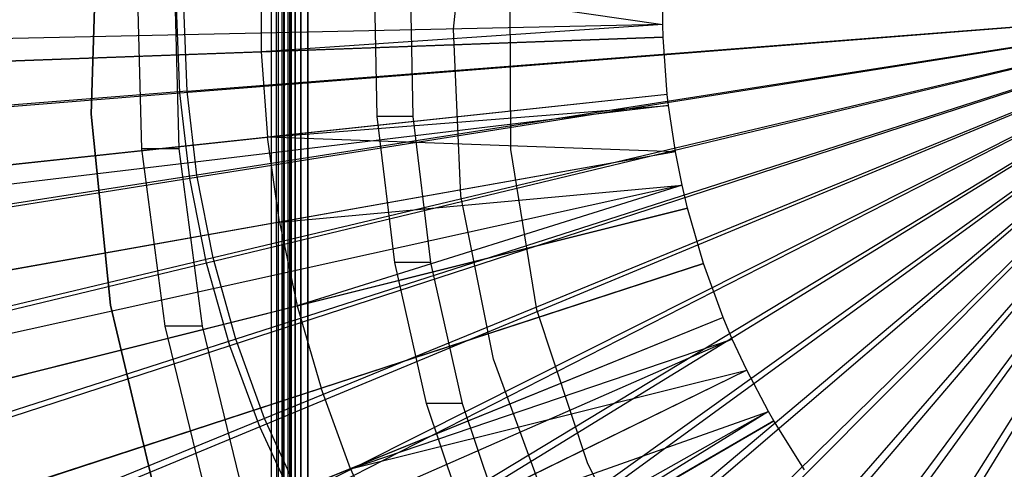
# Model space of a CAD drawing. Extents: x 0.05 to 6.09, y -3 to 3.03.
# Tile 47 of 124: x 2.78 to 2.99, y -0.09 to 0.01. Entities that reach past the tile are written whole.
import ezdxf

# ---------------------------------------------------------------- set-up
doc = ezdxf.new("R2010")
doc.units = 0
doc.header["$MEASUREMENT"] = 0
doc.layers.get('0').update_dxf_attribs({"color": 13, "linetype": 'CONTINUOUS'})

# ---------------------------------------------------------------- blocks, each defined once
blk = doc.blocks.new('PROFILE_SNOW_BALL_PLAFON_P')
at = {"color": 0}
for p, q in [((2.83595, 1.83555, 7.55367), (2.83477, -0.57438, 7.55211)), ((2.83595, 1.83555, 7.55367), (2.83477, -0.57438, 7.55211)), ((2.83527, 1.83479, 7.55259), (2.83477, -0.57438, 7.55211)), ((2.83527, 1.83479, 7.55259), (2.83477, -0.57438, 7.55211)), ((2.83595, -0.57571, 7.55367), (2.83595, 1.83555, 7.55367)), ((2.83595, 1.83555, 7.55367), (2.83625, -0.57605, 7.55519)), ((2.83595, 1.83555, 7.55367), (2.83625, -0.57605, 7.55519)), ((2.83595, -0.57571, 7.55367), (2.83595, 1.83555, 7.55367)), ((2.83625, -0.57605, 7.95874), (2.83625, 1.8359, 7.95874)), ((2.83625, -0.57605, 7.95874), (2.83625, 1.8359, 7.95874)), ((2.83625, 1.83589, 7.55512), (2.83625, -0.57605, 7.55519)), ((2.83625, 1.83589, 7.55512), (2.83625, -0.57605, 7.55519)), ((2.83655, -0.57605, 7.96024), (2.83655, 1.8359, 7.96024)), ((2.83655, -0.57605, 7.96024), (2.83655, 1.8359, 7.96024)), ((2.83741, -0.57605, 7.96152), (2.83741, 1.8359, 7.96152)), ((2.83741, -0.57605, 7.96152), (2.83741, 1.8359, 7.96152)), ((2.83868, -0.57605, 7.96237), (2.83868, 1.8359, 7.96237)), ((2.83868, -0.57605, 7.96237), (2.83868, 1.8359, 7.96237)), ((2.84019, 1.8359, 7.96267), (2.84019, -0.57605, 7.96267)), ((2.84019, 1.8359, 7.96267), (2.84019, -0.57605, 7.96267)), ((2.83402, 1.83337, 7.55164), (2.83367, -0.57312, 7.55149)), ((2.83402, 1.83337, 7.55164), (2.83367, -0.57312, 7.55149)), ((2.83477, -0.57438, 7.55211), (2.83402, 1.83337, 7.55164)), ((2.83477, -0.57438, 7.55211), (2.83402, 1.83337, 7.55164)), ((2.83232, -0.57156, 7.55126), (2.83232, 1.8314, 7.55126)), ((2.83232, 1.8314, 7.55126), (2.83367, -0.57312, 7.55149)), ((2.83232, 1.8314, 7.55126), (2.83367, -0.57312, 7.55149)), ((2.83232, -0.57156, 7.55126), (2.83232, 1.8314, 7.55126)), ((2.83625, -0.22796, 7.7544), (2.83625, 0.33109, 7.7544)), ((2.83625, 0.33109, 7.84102), (2.83625, -0.22796, 7.84102)), ((2.83625, 0.33109, 7.7111), (2.83625, -0.48387, 7.7111)), ((2.83625, -0.48387, 7.60637), (2.83625, 0.33109, 7.60637)), ((2.83625, -0.48387, 7.60637), (2.83625, 0.33109, 7.60637)), ((2.83625, 0.33109, 7.7111), (2.83625, -0.48387, 7.7111)), ((2.83625, -0.22796, 7.7544), (2.83625, 0.33109, 7.7544)), ((2.83625, 0.33109, 7.84102), (2.83625, -0.22796, 7.84102)), ((2.83655, 0.32959, 7.60788), (2.83655, -0.48236, 7.60788)), ((2.83655, 0.32959, 7.60788), (2.83655, -0.48236, 7.60788)), ((2.83655, -0.48236, 7.70959), (2.83655, 0.32959, 7.70959)), ((2.83655, -0.48236, 7.70959), (2.83655, 0.32959, 7.70959)), ((2.83655, 0.32959, 7.75591), (2.83655, -0.22645, 7.75591)), ((2.83655, 0.32959, 7.75591), (2.83655, -0.22645, 7.75591)), ((2.83655, -0.22645, 7.83951), (2.83655, 0.32959, 7.83951)), ((2.83655, -0.22645, 7.83951), (2.83655, 0.32959, 7.83951)), ((2.83741, 0.32831, 7.60916), (2.83741, -0.48108, 7.60916)), ((2.83741, 0.32831, 7.60916), (2.83741, -0.48108, 7.60916)), ((2.83741, -0.48108, 7.70831), (2.83741, 0.32831, 7.70831)), ((2.83741, -0.48108, 7.70831), (2.83741, 0.32831, 7.70831)), ((2.83741, 0.32831, 7.75719), (2.83741, -0.22518, 7.75719)), ((2.83741, 0.32831, 7.75719), (2.83741, -0.22518, 7.75719)), ((2.83741, -0.22518, 7.83824), (2.83741, 0.32831, 7.83824)), ((2.83741, -0.22518, 7.83824), (2.83741, 0.32831, 7.83824)), ((2.83868, 0.32746, 7.61001), (2.83868, -0.48023, 7.61001)), ((2.83868, 0.32746, 7.61001), (2.83868, -0.48023, 7.61001)), ((2.83868, -0.48023, 7.70746), (2.83868, 0.32746, 7.70746)), ((2.83868, -0.48023, 7.70746), (2.83868, 0.32746, 7.70746)), ((2.83868, 0.32746, 7.75804), (2.83868, -0.22432, 7.75804)), ((2.83868, 0.32746, 7.75804), (2.83868, -0.22432, 7.75804)), ((2.83868, -0.22432, 7.83738), (2.83868, 0.32746, 7.83738)), ((2.83868, -0.22432, 7.83738), (2.83868, 0.32746, 7.83738)), ((2.84019, 0.32716, 7.61031), (2.84019, -0.47993, 7.61031)), ((2.84019, -0.47993, 7.70716), (2.84019, 0.32716, 7.70716)), ((2.84019, 0.32716, 7.75834), (2.84019, -0.22402, 7.75834)), ((2.84019, -0.22402, 7.83708), (2.84019, 0.32716, 7.83708)), ((2.84019, 0.32716, 7.61031), (2.84019, -0.47993, 7.61031)), ((2.84019, -0.47993, 7.70716), (2.84019, 0.32716, 7.70716)), ((2.84019, 0.32716, 7.75834), (2.84019, -0.22402, 7.75834)), ((2.84019, -0.22402, 7.83708), (2.84019, 0.32716, 7.83708)), ((2.87181, 0.0075, 7.68511), (2.87572, 0.04346, 7.68511)), ((2.87181, 0.0075, 7.78354), (2.87572, 0.04346, 7.78354)), ((2.87181, 0.0075, 7.68511), (2.87572, 0.04346, 7.68511)), ((2.87181, 0.0075, 7.78354), (2.87572, 0.04346, 7.78354)), ((2.79314, -0.01093, 7.45283), (2.79445, 0.03071, 7.45283)), ((2.79445, 0.03071, 7.29535), (2.79314, -0.01093, 7.29535)), ((2.79445, 0.03071, 7.29535), (2.79314, -0.01093, 7.29535)), ((2.79314, -0.01093, 7.45283), (2.79445, 0.03071, 7.45283)), ((2.80415, -0.01847, 3.26889), (2.80312, 0.02042, 3.2689)), ((2.80415, -0.01847, 3.26889), (2.80312, 0.02042, 3.2689)), ((2.81115, 0.02042, 4.35155), (2.81218, -0.01847, 4.35154)), ((2.81115, 0.02042, 4.35155), (2.81218, -0.01847, 4.35154)), ((2.83004, 0.02116, 6.40534), (2.91727, 0.0085, 6.41976)), ((2.83004, 0.02116, 6.40534), (2.91727, 0.0085, 6.41976)), ((2.83004, 0.02116, 6.40534), (2.83007, 0.00257, 6.40534)), ((2.83004, 0.02116, 6.40534), (2.83007, 0.00257, 6.40534)), ((2.85525, -0.01147, 3.30789), (2.85462, 0.02039, 3.30789)), ((2.85525, -0.01147, 3.30789), (2.85462, 0.02039, 3.30789)), ((2.86235, 0.02039, 4.35117), (2.86299, -0.01147, 4.35117)), ((2.86235, 0.02039, 4.35117), (2.86299, -0.01147, 4.35117)), ((2.91727, 0.0085, 6.41976), (2.91733, 0.01827, 6.41976)), ((2.91727, 0.0085, 6.41976), (2.91733, 0.01827, 6.41976)), ((2.88427, -0.01864, 7.45283), (2.88411, 0.01657, 7.45283)), ((2.88427, -0.01864, 7.61031), (2.88411, 0.01657, 7.61031)), ((2.88427, -0.01864, 7.45283), (2.88411, 0.01657, 7.45283)), ((2.88427, -0.01864, 7.61031), (2.88411, 0.01657, 7.61031)), ((2.91727, 0.0085, 6.41976), (2.20915, -0.00657, 6.20847)), ((2.91727, 0.0085, 6.41976), (2.20915, -0.00657, 6.20847)), ((2.91727, 0.0085, 6.41976), (2.83007, 0.00257, 6.40534)), ((2.91727, 0.0085, 6.41976), (2.83007, 0.00257, 6.40534)), ((2.87343, -0.02863, 7.68511), (2.87181, 0.0075, 7.68511)), ((2.87343, -0.02863, 7.78354), (2.87181, 0.0075, 7.78354)), ((2.87181, 0.0075, 7.78354), (2.87181, 0.0075, 7.68511)), ((2.87343, -0.02863, 7.68511), (2.87181, 0.0075, 7.68511)), ((2.87181, 0.0075, 7.78354), (2.87181, 0.0075, 7.68511)), ((2.87343, -0.02863, 7.78354), (2.87181, 0.0075, 7.78354)), ((2.91735, 0.00576, 6.41976), (2.91727, 0.0085, 6.41976)), ((2.91735, 0.00576, 6.41976), (2.91727, 0.0085, 6.41976)), ((2.91735, 0.00576, 6.41976), (2.20955, -0.0201, 6.20847)), ((2.91735, 0.00576, 6.41976), (2.20955, -0.0201, 6.20847)), ((2.83007, 0.00257, 6.40534), (2.91735, 0.00576, 6.41976)), ((2.83007, 0.00257, 6.40534), (2.91735, 0.00576, 6.41976)), ((2.91824, -0.00671, 6.41975), (2.91735, 0.00576, 6.41976)), ((2.91824, -0.00671, 6.41975), (2.91735, 0.00576, 6.41976)), ((2.74376, -0.00058, 6.38807), (2.83007, 0.00257, 6.40534)), ((2.74376, -0.00058, 6.38807), (2.83007, 0.00257, 6.40534)), ((2.83007, 0.00257, 6.40534), (2.8314, -0.01597, 6.40533)), ((2.83007, 0.00257, 6.40534), (2.8314, -0.01597, 6.40533)), ((2.91824, -0.00671, 6.41975), (2.21396, -0.08177, 6.20843)), ((2.91824, -0.00671, 6.41975), (2.21396, -0.08177, 6.20843)), ((2.91824, -0.00671, 6.41975), (2.8314, -0.01597, 6.40533)), ((2.91824, -0.00671, 6.41975), (2.8314, -0.01597, 6.40533)), ((2.91851, -0.00904, 6.41975), (2.91824, -0.00671, 6.41975)), ((2.91851, -0.00904, 6.41975), (2.91824, -0.00671, 6.41975)), ((2.91851, -0.00904, 6.41975), (2.21527, -0.09329, 6.20842)), ((2.91851, -0.00904, 6.41975), (2.21527, -0.09329, 6.20842)), ((2.8314, -0.01597, 6.40533), (2.91851, -0.00904, 6.41975)), ((2.8314, -0.01597, 6.40533), (2.91851, -0.00904, 6.41975)), ((2.92001, -0.01909, 6.41974), (2.91851, -0.00904, 6.41975)), ((2.92001, -0.01909, 6.41974), (2.91851, -0.00904, 6.41975)), ((2.79733, -0.05238, 7.45283), (2.79314, -0.01093, 7.45283)), ((2.79314, -0.01093, 7.45283), (2.79314, -0.01093, 7.29535)), ((2.79314, -0.01093, 7.29535), (2.79733, -0.05238, 7.29535)), ((2.79314, -0.01093, 7.45283), (2.79314, -0.01093, 7.29535)), ((2.79314, -0.01093, 7.29535), (2.79733, -0.05238, 7.29535)), ((2.79733, -0.05238, 7.45283), (2.79314, -0.01093, 7.45283)), ((2.86299, -0.01147, 4.35117), (2.85525, -0.01147, 3.30789)), ((2.85909, -0.04315, 3.30786), (2.85525, -0.01147, 3.30789)), ((2.86299, -0.01147, 4.35117), (2.85525, -0.01147, 3.30789)), ((2.85909, -0.04315, 3.30786), (2.85525, -0.01147, 3.30789)), ((2.86299, -0.01147, 4.35117), (2.86682, -0.04315, 4.35114)), ((2.86299, -0.01147, 4.35117), (2.86682, -0.04315, 4.35114)), ((2.74551, -0.02513, 6.38806), (2.8314, -0.01597, 6.40533)), ((2.74551, -0.02513, 6.38806), (2.8314, -0.01597, 6.40533)), ((2.83402, -0.03438, 6.40531), (2.8314, -0.01597, 6.40533)), ((2.83402, -0.03438, 6.40531), (2.8314, -0.01597, 6.40533)), ((2.92001, -0.01909, 6.41974), (2.8314, -0.01597, 6.40533)), ((2.92001, -0.01909, 6.41974), (2.8314, -0.01597, 6.40533)), ((2.92001, -0.01909, 6.41974), (2.22267, -0.14298, 6.20837)), ((2.92001, -0.01909, 6.41974), (2.22267, -0.14298, 6.20837)), ((2.80925, -0.05691, 3.26886), (2.80415, -0.01847, 3.26889)), ((2.81218, -0.01847, 4.35154), (2.80415, -0.01847, 3.26889)), ((2.80925, -0.05691, 3.26886), (2.80415, -0.01847, 3.26889)), ((2.81218, -0.01847, 4.35154), (2.80415, -0.01847, 3.26889)), ((2.81218, -0.01847, 4.35154), (2.81728, -0.05691, 4.3515)), ((2.81218, -0.01847, 4.35154), (2.81728, -0.05691, 4.3515)), ((2.92001, -0.01909, 6.41974), (2.83402, -0.03438, 6.40531)), ((2.92001, -0.01909, 6.41974), (2.83402, -0.03438, 6.40531)), ((2.88994, -0.0534, 7.45283), (2.88427, -0.01864, 7.45283)), ((2.88994, -0.0534, 7.61031), (2.88427, -0.01864, 7.61031)), ((2.88427, -0.01864, 7.61031), (2.88427, -0.01864, 7.45283)), ((2.88994, -0.0534, 7.45283), (2.88427, -0.01864, 7.45283)), ((2.88427, -0.01864, 7.61031), (2.88427, -0.01864, 7.45283)), ((2.88994, -0.0534, 7.61031), (2.88427, -0.01864, 7.61031)), ((2.92146, -0.02637, 6.41973), (2.92001, -0.01909, 6.41974)), ((2.92146, -0.02637, 6.41973), (2.92001, -0.01909, 6.41974)), ((2.92146, -0.02637, 6.41973), (2.22986, -0.17899, 6.20831)), ((2.92146, -0.02637, 6.41973), (2.22986, -0.17899, 6.20831)), ((2.83402, -0.03438, 6.40531), (2.92146, -0.02637, 6.41973)), ((2.83402, -0.03438, 6.40531), (2.92146, -0.02637, 6.41973)), ((2.92146, -0.02637, 6.41973), (2.83791, -0.05256, 6.40528)), ((2.92146, -0.02637, 6.41973), (2.83791, -0.05256, 6.40528)), ((2.92263, -0.03131, 6.41972), (2.92146, -0.02637, 6.41973)), ((2.92263, -0.03131, 6.41972), (2.92146, -0.02637, 6.41973)), ((2.88054, -0.06408, 7.68511), (2.87343, -0.02863, 7.68511)), ((2.88054, -0.06408, 7.78354), (2.87343, -0.02863, 7.78354)), ((2.87343, -0.02863, 7.78354), (2.87343, -0.02863, 7.68511)), ((2.88054, -0.06408, 7.68511), (2.87343, -0.02863, 7.68511)), ((2.87343, -0.02863, 7.78354), (2.87343, -0.02863, 7.68511)), ((2.88054, -0.06408, 7.78354), (2.87343, -0.02863, 7.78354)), ((2.92263, -0.03131, 6.41972), (2.23563, -0.20344, 6.20827)), ((2.92263, -0.03131, 6.41972), (2.23563, -0.20344, 6.20827)), ((2.83791, -0.05256, 6.40528), (2.92263, -0.03131, 6.41972)), ((2.83791, -0.05256, 6.40528), (2.92263, -0.03131, 6.41972)), ((2.92609, -0.04333, 6.41969), (2.92263, -0.03131, 6.41972)), ((2.92609, -0.04333, 6.41969), (2.92263, -0.03131, 6.41972)), ((2.83402, -0.03438, 6.40531), (2.74898, -0.0495, 6.38803)), ((2.83402, -0.03438, 6.40531), (2.74898, -0.0495, 6.38803)), ((2.83402, -0.03438, 6.40531), (2.83791, -0.05256, 6.40528)), ((2.83402, -0.03438, 6.40531), (2.83791, -0.05256, 6.40528)), ((2.92609, -0.04333, 6.41969), (2.25277, -0.26284, 6.20814)), ((2.92609, -0.04333, 6.41969), (2.25277, -0.26284, 6.20814)), ((2.84307, -0.07042, 6.40524), (2.92609, -0.04333, 6.41969)), ((2.84307, -0.07042, 6.40524), (2.92609, -0.04333, 6.41969)), ((2.86682, -0.04315, 4.35114), (2.85909, -0.04315, 3.30786)), ((2.86595, -0.07369, 3.30781), (2.85909, -0.04315, 3.30786)), ((2.86682, -0.04315, 4.35114), (2.85909, -0.04315, 3.30786)), ((2.86595, -0.07369, 3.30781), (2.85909, -0.04315, 3.30786)), ((2.86682, -0.04315, 4.35114), (2.87369, -0.07369, 4.35109)), ((2.86682, -0.04315, 4.35114), (2.87369, -0.07369, 4.35109)), ((2.93039, -0.05507, 6.41966), (2.92609, -0.04333, 6.41969)), ((2.93039, -0.05507, 6.41966), (2.92609, -0.04333, 6.41969)), ((2.75414, -0.07356, 6.38799), (2.83791, -0.05256, 6.40528)), ((2.75414, -0.07356, 6.38799), (2.83791, -0.05256, 6.40528)), ((2.80696, -0.09291, 7.45283), (2.79733, -0.05238, 7.45283)), ((2.79733, -0.05238, 7.45283), (2.79733, -0.05238, 7.29535)), ((2.79733, -0.05238, 7.29535), (2.80696, -0.09291, 7.29535)), ((2.79733, -0.05238, 7.45283), (2.79733, -0.05238, 7.29535)), ((2.79733, -0.05238, 7.29535), (2.80696, -0.09291, 7.29535)), ((2.80696, -0.09291, 7.45283), (2.79733, -0.05238, 7.45283)), ((2.83791, -0.05256, 6.40528), (2.84307, -0.07042, 6.40524)), ((2.83791, -0.05256, 6.40528), (2.84307, -0.07042, 6.40524)), ((2.90098, -0.08684, 7.45283), (2.88994, -0.0534, 7.45283)), ((2.90098, -0.08684, 7.61031), (2.88994, -0.0534, 7.61031)), ((2.88994, -0.0534, 7.61031), (2.88994, -0.0534, 7.45283)), ((2.90098, -0.08684, 7.45283), (2.88994, -0.0534, 7.45283)), ((2.88994, -0.0534, 7.61031), (2.88994, -0.0534, 7.45283)), ((2.90098, -0.08684, 7.61031), (2.88994, -0.0534, 7.61031)), ((2.93039, -0.05507, 6.41966), (2.27402, -0.32091, 6.20799)), ((2.93039, -0.05507, 6.41966), (2.27402, -0.32091, 6.20799)), ((2.93039, -0.05507, 6.41966), (2.84946, -0.08788, 6.40519)), ((2.93039, -0.05507, 6.41966), (2.84946, -0.08788, 6.40519)), ((2.93237, -0.05975, 6.41965), (2.93039, -0.05507, 6.41966)), ((2.93237, -0.05975, 6.41965), (2.93039, -0.05507, 6.41966)), ((2.81835, -0.09433, 3.26879), (2.80925, -0.05691, 3.26886)), ((2.81728, -0.05691, 4.3515), (2.80925, -0.05691, 3.26886)), ((2.81835, -0.09433, 3.26879), (2.80925, -0.05691, 3.26886)), ((2.81728, -0.05691, 4.3515), (2.80925, -0.05691, 3.26886)), ((2.81728, -0.05691, 4.3515), (2.82638, -0.09433, 4.35144)), ((2.81728, -0.05691, 4.3515), (2.82638, -0.09433, 4.35144)), ((2.93237, -0.05975, 6.41965), (2.2838, -0.34405, 6.20791)), ((2.93237, -0.05975, 6.41965), (2.2838, -0.34405, 6.20791)), ((2.84946, -0.08788, 6.40519), (2.93237, -0.05975, 6.41965)), ((2.84946, -0.08788, 6.40519), (2.93237, -0.05975, 6.41965)), ((2.93549, -0.06648, 6.41962), (2.93237, -0.05975, 6.41965)), ((2.93549, -0.06648, 6.41962), (2.93237, -0.05975, 6.41965)), ((2.89299, -0.09804, 7.68511), (2.88054, -0.06408, 7.68511)), ((2.89299, -0.09804, 7.78354), (2.88054, -0.06408, 7.78354)), ((2.88054, -0.06408, 7.78354), (2.88054, -0.06408, 7.68511)), ((2.89299, -0.09804, 7.68511), (2.88054, -0.06408, 7.68511)), ((2.88054, -0.06408, 7.78354), (2.88054, -0.06408, 7.68511)), ((2.89299, -0.09804, 7.78354), (2.88054, -0.06408, 7.78354)), ((2.93549, -0.06648, 6.41962), (2.29926, -0.37735, 6.2078)), ((2.93549, -0.06648, 6.41962), (2.29926, -0.37735, 6.2078)), ((2.84946, -0.08788, 6.40519), (2.93549, -0.06648, 6.41962)), ((2.84946, -0.08788, 6.40519), (2.93549, -0.06648, 6.41962)), ((2.93549, -0.06648, 6.41962), (2.85705, -0.10485, 6.40514)), ((2.93549, -0.06648, 6.41962), (2.85705, -0.10485, 6.40514)), ((2.94022, -0.07548, 6.41959), (2.93549, -0.06648, 6.41962)), ((2.94022, -0.07548, 6.41959), (2.93549, -0.06648, 6.41962)), ((2.76096, -0.09721, 6.38794), (2.84307, -0.07042, 6.40524)), ((2.76096, -0.09721, 6.38794), (2.84307, -0.07042, 6.40524)), ((2.84946, -0.08788, 6.40519), (2.84307, -0.07042, 6.40524)), ((2.84946, -0.08788, 6.40519), (2.84307, -0.07042, 6.40524)), ((2.87369, -0.07369, 4.35109), (2.86595, -0.07369, 3.30781)), ((2.87578, -0.10297, 3.30773), (2.86595, -0.07369, 3.30781)), ((2.87369, -0.07369, 4.35109), (2.86595, -0.07369, 3.30781)), ((2.87578, -0.10297, 3.30773), (2.86595, -0.07369, 3.30781)), ((2.87369, -0.07369, 4.35109), (2.88351, -0.10297, 4.35101)), ((2.87369, -0.07369, 4.35109), (2.88351, -0.10297, 4.35101)), ((2.94022, -0.07548, 6.41959), (2.32263, -0.42182, 6.20763)), ((2.94022, -0.07548, 6.41959), (2.32263, -0.42182, 6.20763)), ((2.85705, -0.10485, 6.40514), (2.94022, -0.07548, 6.41959)), ((2.85705, -0.10485, 6.40514), (2.94022, -0.07548, 6.41959)), ((2.94022, -0.07548, 6.41959), (2.8658, -0.12125, 6.40507)), ((2.94022, -0.07548, 6.41959), (2.8658, -0.12125, 6.40507)), ((2.94138, -0.07751, 6.41958), (2.94022, -0.07548, 6.41959)), ((2.94138, -0.07751, 6.41958), (2.94022, -0.07548, 6.41959)), ((2.94138, -0.07751, 6.41958), (2.32838, -0.43189, 6.20758)), ((2.94138, -0.07751, 6.41958), (2.32838, -0.43189, 6.20758)), ((2.8658, -0.12125, 6.40507), (2.94138, -0.07751, 6.41958)), ((2.8658, -0.12125, 6.40507), (2.94138, -0.07751, 6.41958)), ((2.94803, -0.0881, 6.41953), (2.94138, -0.07751, 6.41958)), ((2.94803, -0.0881, 6.41953), (2.94138, -0.07751, 6.41958)), ((2.91711, -0.11814, 7.45283), (2.90098, -0.08684, 7.45283)), ((2.91711, -0.11814, 7.61031), (2.90098, -0.08684, 7.61031)), ((2.90098, -0.08684, 7.61031), (2.90098, -0.08684, 7.45283)), ((2.91711, -0.11814, 7.45283), (2.90098, -0.08684, 7.45283)), ((2.90098, -0.08684, 7.61031), (2.90098, -0.08684, 7.45283)), ((2.91711, -0.11814, 7.61031), (2.90098, -0.08684, 7.61031)), ((2.84946, -0.08788, 6.40519), (2.76942, -0.12032, 6.38788)), ((2.84946, -0.08788, 6.40519), (2.76942, -0.12032, 6.38788)), ((2.84946, -0.08788, 6.40519), (2.85705, -0.10485, 6.40514)), ((2.84946, -0.08788, 6.40519), (2.85705, -0.10485, 6.40514))]:
    blk.add_line(p, q, dxfattribs=at)
blk = doc.blocks.new('GRUPUJ_1')
at = {"color": 0}
for p, q in [((2.75785, 2.99825, 0.06164), (2.75712, 3.01692, 0.06164)), ((2.75785, 2.99825, 0.06164), (2.75712, 3.01692, 0.06164)), ((2.75785, 2.99825, 0.06164), (2.99495, 3.01692, 0.03937)), ((2.75785, 2.99825, 0.06164), (2.99495, 3.01692, 0.03937)), ((2.75947, 2.99863, 0.02049), (2.75876, 3.01692, 0.02049)), ((2.75947, 2.99863, 0.02049), (2.75876, 3.01692, 0.02049)), ((2.75947, 2.99863, 0.02049), (2.99465, 3.01692)), ((2.75947, 2.99863, 0.02049), (2.99465, 3.01692)), ((2.99495, 3.01692, 0.03937), (2.76005, 2.97969, 0.06162)), ((2.99495, 3.01692, 0.03937), (2.76005, 2.97969, 0.06162)), ((2.99465, 3.01692), (2.76159, 2.98045, 0.02047)), ((2.99465, 3.01692), (2.76159, 2.98045, 0.02047)), ((2.99495, 3.01692, 0.03937), (2.7637, 2.96136, 0.0616)), ((2.99495, 3.01692, 0.03937), (2.7637, 2.96136, 0.0616)), ((2.99465, 3.01692), (2.76512, 2.96248, 0.02045)), ((2.99465, 3.01692), (2.76512, 2.96248, 0.02045)), ((2.99495, 3.01692, 0.03937), (2.76877, 2.94338, 0.06156)), ((2.99495, 3.01692, 0.03937), (2.76877, 2.94338, 0.06156)), ((2.99465, 3.01692), (2.77003, 2.94485, 0.02041)), ((2.99465, 3.01692), (2.77003, 2.94485, 0.02041)), ((2.99495, 3.01692, 0.03937), (2.77524, 2.92585, 0.06151)), ((2.99495, 3.01692, 0.03937), (2.77524, 2.92585, 0.06151)), ((2.99465, 3.01692), (2.77629, 2.92765, 0.02036)), ((2.99465, 3.01692), (2.77629, 2.92765, 0.02036)), ((2.99495, 3.01692, 0.03937), (2.78306, 2.90888, 0.06145)), ((2.99495, 3.01692, 0.03937), (2.78306, 2.90888, 0.06145)), ((2.99465, 3.01692), (2.78387, 2.91098, 0.02031)), ((2.99465, 3.01692), (2.78387, 2.91098, 0.02031)), ((2.99495, 3.01692, 0.03937), (2.79219, 2.89257, 0.06138)), ((2.99495, 3.01692, 0.03937), (2.79219, 2.89257, 0.06138)), ((2.99465, 3.01692), (2.79271, 2.89496, 0.02024)), ((2.99465, 3.01692), (2.79271, 2.89496, 0.02024)), ((2.99495, 3.01692, 0.03937), (2.80257, 2.87704, 0.06131)), ((2.99495, 3.01692, 0.03937), (2.80257, 2.87704, 0.06131)), ((2.99465, 3.01692), (2.80277, 2.87966, 0.02017)), ((2.99465, 3.01692), (2.80277, 2.87966, 0.02017)), ((2.99465, 3.01692), (2.81398, 2.8652, 0.02008)), ((2.99465, 3.01692), (2.81398, 2.8652, 0.02008)), ((2.99495, 3.01692, 0.03937), (2.81414, 2.86236, 0.06122)), ((2.99495, 3.01692, 0.03937), (2.81414, 2.86236, 0.06122)), ((2.99465, 3.01692), (2.82628, 2.85164, 0.01999)), ((2.99465, 3.01692), (2.82628, 2.85164, 0.01999)), ((2.99495, 3.01692, 0.03937), (2.82682, 2.84864, 0.06113)), ((2.99495, 3.01692, 0.03937), (2.82682, 2.84864, 0.06113)), ((2.99465, 3.01692), (2.8396, 2.83908, 0.01989)), ((2.99465, 3.01692), (2.8396, 2.83908, 0.01989)), ((2.99495, 3.01692, 0.03937), (2.84054, 2.83595, 0.06103)), ((2.99495, 3.01692, 0.03937), (2.84054, 2.83595, 0.06103)), ((2.99465, 3.01692), (2.85384, 2.82759, 0.01979)), ((2.99465, 3.01692), (2.85384, 2.82759, 0.01979)), ((2.99495, 3.01692, 0.03937), (2.85522, 2.82439, 0.06092)), ((2.99495, 3.01692, 0.03937), (2.85522, 2.82439, 0.06092)), ((2.99465, 3.01692), (2.86894, 2.81723, 0.01968)), ((2.99465, 3.01692), (2.86894, 2.81723, 0.01968)), ((2.99495, 3.01692, 0.03937), (2.87076, 2.814, 0.0608)), ((2.99495, 3.01692, 0.03937), (2.87076, 2.814, 0.0608)), ((2.52317, 2.97975, 0.1021), (2.75785, 2.99825, 0.06164)), ((2.52317, 2.97975, 0.1021), (2.75785, 2.99825, 0.06164)), ((2.75947, 2.99863, 0.02049), (2.52649, 2.9805, 0.05864)), ((2.75947, 2.99863, 0.02049), (2.52649, 2.9805, 0.05864)), ((2.76005, 2.97969, 0.06162), (2.75785, 2.99825, 0.06164)), ((2.76005, 2.97969, 0.06162), (2.75785, 2.99825, 0.06164)), ((2.76159, 2.98045, 0.02047), (2.75947, 2.99863, 0.02049)), ((2.76159, 2.98045, 0.02047), (2.75947, 2.99863, 0.02049)), ((2.76159, 2.98045, 0.02047), (2.53072, 2.94429, 0.05861)), ((2.76159, 2.98045, 0.02047), (2.53072, 2.94429, 0.05861)), ((2.76512, 2.96248, 0.02045), (2.76159, 2.98045, 0.02047)), ((2.76512, 2.96248, 0.02045), (2.76159, 2.98045, 0.02047)), ((2.76005, 2.97969, 0.06162), (2.52754, 2.94282, 0.10206)), ((2.76005, 2.97969, 0.06162), (2.52754, 2.94282, 0.10206)), ((2.7637, 2.96136, 0.0616), (2.76005, 2.97969, 0.06162)), ((2.7637, 2.96136, 0.0616), (2.76005, 2.97969, 0.06162)), ((2.7637, 2.96136, 0.0616), (2.53479, 2.90634, 0.10201)), ((2.7637, 2.96136, 0.0616), (2.53479, 2.90634, 0.10201)), ((2.76512, 2.96248, 0.02045), (2.53774, 2.90853, 0.05856)), ((2.76512, 2.96248, 0.02045), (2.53774, 2.90853, 0.05856)), ((2.76877, 2.94338, 0.06156), (2.7637, 2.96136, 0.0616)), ((2.76877, 2.94338, 0.06156), (2.7637, 2.96136, 0.0616)), ((2.77003, 2.94485, 0.02041), (2.76512, 2.96248, 0.02045)), ((2.77003, 2.94485, 0.02041), (2.76512, 2.96248, 0.02045)), ((2.77003, 2.94485, 0.02041), (2.54752, 2.87341, 0.05848)), ((2.77003, 2.94485, 0.02041), (2.54752, 2.87341, 0.05848)), ((2.77629, 2.92765, 0.02036), (2.77003, 2.94485, 0.02041)), ((2.77629, 2.92765, 0.02036), (2.77003, 2.94485, 0.02041)), ((2.76877, 2.94338, 0.06156), (2.54489, 2.87054, 0.10193)), ((2.76877, 2.94338, 0.06156), (2.54489, 2.87054, 0.10193)), ((2.77524, 2.92585, 0.06151), (2.76877, 2.94338, 0.06156)), ((2.77524, 2.92585, 0.06151), (2.76877, 2.94338, 0.06156)), ((2.77629, 2.92765, 0.02036), (2.55998, 2.83916, 0.05839)), ((2.77629, 2.92765, 0.02036), (2.55998, 2.83916, 0.05839)), ((2.78387, 2.91098, 0.02031), (2.77629, 2.92765, 0.02036)), ((2.78387, 2.91098, 0.02031), (2.77629, 2.92765, 0.02036)), ((2.77524, 2.92585, 0.06151), (2.55776, 2.83564, 0.10184)), ((2.77524, 2.92585, 0.06151), (2.55776, 2.83564, 0.10184)), ((2.78306, 2.90888, 0.06145), (2.77524, 2.92585, 0.06151)), ((2.78306, 2.90888, 0.06145), (2.77524, 2.92585, 0.06151))]:
    blk.add_line(p, q, dxfattribs=at)
blk.add_blockref('PROFILE_SNOW_BALL_PLAFON_P', (-0.05452, 3.0046, -0.05645), dxfattribs=at)

msp = doc.modelspace()

# ---------------------------------------------------------------- block references
at = {"color": 0}
msp.add_blockref('GRUPUJ_1', (0.05452, -3.0046, 0.05645), dxfattribs=at)

doc.saveas('drawing.dxf')
